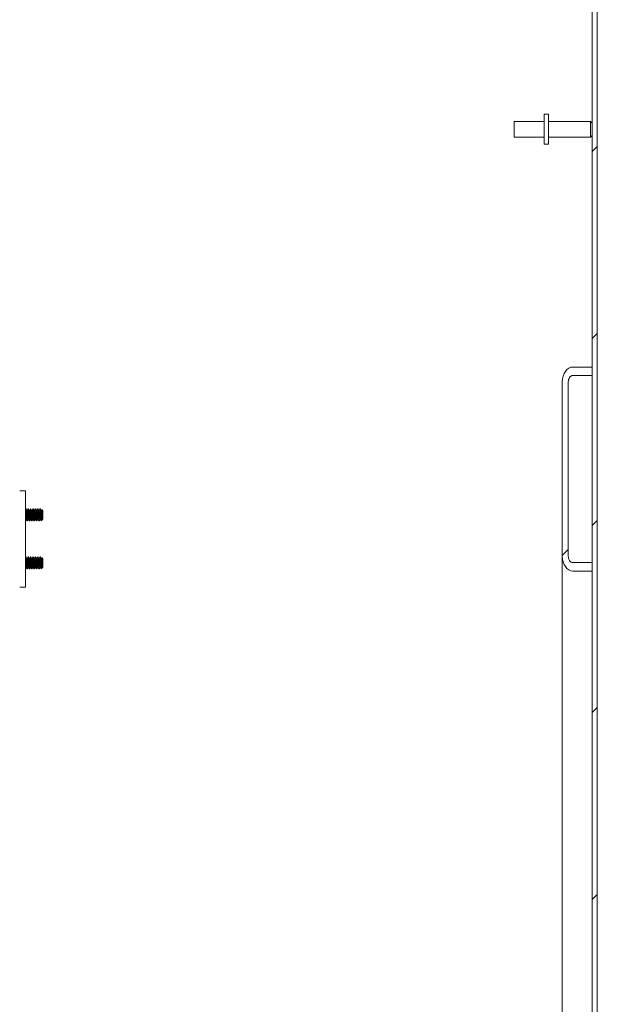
# Model space of a CAD drawing. Header units: inches. Extents: x 11 to 361, y 7 to 222.
# Tile 115 of 174: x 199 to 211, y 127 to 147. Entities that reach past the tile are written whole.
import ezdxf

# ---------------------------------------------------------------- set-up
doc = ezdxf.new("R2010")
doc.units = ezdxf.units.IN
doc.header["$LTSCALE"] = 22
doc.header["$MEASUREMENT"] = 0
doc.layers.add('Hatch (ANSI)', color=7, linetype='Continuous', lineweight=5)
doc.layers.add('Visible (ANSI)', color=7, linetype='Continuous', lineweight=5)

msp = doc.modelspace()

# ---------------------------------------------------------------- hatches: boundary and pattern name
at = {"layer": 'Hatch (ANSI)'}
h = msp.add_hatch(dxfattribs=at)
h.set_pattern_fill('ANSI31', color=256, scale=22, style=0)
h.paths.add_polyline_path([(210.78948, 175.99485), (210.68548, 175.99485), (210.68548, 154.22417), (210.68548, 154.0474), (210.68548, 150.15831), (210.68548, 149.98153), (210.68548, 140.09117), (210.68548, 139.9144), (210.68548, 136.02531), (210.68548, 135.84853), (210.68548, 114.07785), (210.78948, 114.07785)])
h = msp.add_hatch(dxfattribs=at)
h.set_pattern_fill('ANSI31', color=256, scale=22, style=0)
edge = h.paths.add_edge_path()
edge.add_line((210.68548, 136.02531), (210.27923, 136.02531))
edge.add_ellipse((210.27923, 136.15789), major_axis=(0, -0.13258), ratio=0.70710678, start_angle=270, end_angle=360, ccw=False)
edge.add_line((210.18548, 136.15789), (210.18548, 139.78181))
edge.add_ellipse((210.27923, 139.78181), major_axis=(0, 0.13258), ratio=0.70710678, start_angle=0, end_angle=90, ccw=False)
edge.add_line((210.27923, 139.9144), (210.68548, 139.9144))
edge.add_line((210.68548, 139.9144), (210.68548, 140.09117))
edge.add_line((210.68548, 140.09117), (210.27923, 140.09117))
edge.add_ellipse((210.27923, 139.78181), major_axis=(0, 0.30936), ratio=0.70710678, start_angle=0, end_angle=90)
edge.add_line((210.06048, 139.78181), (210.06048, 136.15789))
edge.add_ellipse((210.27923, 136.15789), major_axis=(0, -0.30936), ratio=0.70710678, start_angle=270, end_angle=360)
edge.add_line((210.27923, 135.84853), (210.68548, 135.84853))
edge.add_line((210.68548, 135.84853), (210.68548, 136.02531))

# ---------------------------------------------------------------- linework, layer by layer
at = {"layer": 'Visible (ANSI)'}
for p, q in [((210.68548, 175.99485), (210.68548, 114.07785)), ((210.78948, 114.07785), (210.78948, 175.99485)), ((209.06048, 144.87135), (209.06048, 145.20135)), ((209.68548, 145.20135), (209.06048, 145.20135)), ((209.68548, 145.34885), (209.68548, 144.72385)), ((209.68548, 145.34885), (209.77048, 145.34885)), ((209.77048, 145.34885), (209.77048, 144.72385)), ((209.77048, 145.20135), (210.65048, 145.20135)), ((210.65048, 144.87135), (210.65048, 145.20135)), ((210.68548, 145.16635), (210.65048, 145.20135)), ((209.68548, 144.87135), (209.06048, 144.87135)), ((209.77048, 144.87135), (210.65048, 144.87135)), ((210.68548, 144.90635), (210.65048, 144.87135)), ((209.68548, 144.72385), (209.77048, 144.72385)), ((210.68548, 140.09117), (210.27923, 140.09117)), ((210.68548, 139.9144), (210.68548, 140.09117)), ((210.27923, 139.9144), (210.68548, 139.9144)), ((210.06048, 139.78181), (210.06048, 136.15789)), ((210.18548, 136.15789), (210.18548, 139.78181)), ((198.88848, 137.51552), (198.76848, 137.51552)), ((198.88848, 137.51552), (198.88848, 137.45302)), ((198.88848, 137.45302), (198.88848, 135.57802)), ((198.90035, 137.14052), (198.8941, 137.14052)), ((198.91969, 137.10669), (198.92535, 137.10669)), ((198.95035, 137.14052), (198.9441, 137.14052)), ((198.96969, 137.10669), (198.97535, 137.10669)), ((199.00035, 137.14052), (198.9941, 137.14052)), ((199.01969, 137.10669), (199.02535, 137.10669)), ((199.05035, 137.14052), (199.0441, 137.14052)), ((199.06969, 137.10669), (199.07535, 137.10669)), ((199.10035, 137.14052), (199.0941, 137.14052)), ((199.11969, 137.10669), (199.12535, 137.10669)), ((199.15035, 137.14052), (199.1441, 137.14052)), ((199.16969, 137.10669), (199.17535, 137.10669)), ((199.20035, 137.14052), (199.1941, 137.14052)), ((199.21285, 137.01552), (199.21285, 136.92713)), ((199.21969, 137.10669), (199.22535, 137.10669)), ((199.25035, 137.10302), (199.23295, 137.12041)), ((199.25035, 136.92802), (199.25035, 137.10302)), ((198.8941, 136.92435), (198.89976, 136.92435)), ((198.92535, 136.89052), (198.9191, 136.89052)), ((198.9441, 136.92435), (198.94976, 136.92435)), ((198.97535, 136.89052), (198.9691, 136.89052)), ((198.9941, 136.92435), (198.99976, 136.92435)), ((199.02535, 136.89052), (199.0191, 136.89052)), ((199.0441, 136.92435), (199.04976, 136.92435)), ((199.07535, 136.89052), (199.0691, 136.89052)), ((199.0941, 136.92435), (199.09976, 136.92435)), ((199.12535, 136.89052), (199.1191, 136.89052)), ((199.1441, 136.92435), (199.14976, 136.92435)), ((199.17535, 136.89052), (199.1691, 136.89052)), ((199.1941, 136.92435), (199.19976, 136.92435)), ((199.2409, 136.91857), (199.21687, 136.89454)), ((199.24469, 136.92435), (199.24351, 136.92225)), ((199.2441, 136.92435), (199.24668, 136.92435)), ((199.24668, 136.92435), (199.24668, 136.93382)), ((199.25035, 136.92802), (199.24668, 136.92435)), ((198.90035, 136.14052), (198.8941, 136.14052)), ((198.91969, 136.10669), (198.92535, 136.10669)), ((198.95035, 136.14052), (198.9441, 136.14052)), ((198.96969, 136.10669), (198.97535, 136.10669)), ((199.00035, 136.14052), (198.9941, 136.14052)), ((199.01969, 136.10669), (199.02535, 136.10669)), ((199.05035, 136.14052), (199.0441, 136.14052)), ((199.06969, 136.10669), (199.07535, 136.10669)), ((199.10035, 136.14052), (199.0941, 136.14052)), ((199.11969, 136.10669), (199.12535, 136.10669)), ((199.15035, 136.14052), (199.1441, 136.14052)), ((199.16969, 136.10669), (199.17535, 136.10669)), ((199.20035, 136.14052), (199.1941, 136.14052)), ((199.21285, 136.01552), (199.21285, 135.92713)), ((199.21969, 136.10669), (199.22535, 136.10669)), ((199.25035, 136.10302), (199.23295, 136.12041)), ((199.25035, 135.92802), (199.25035, 136.10302)), ((210.06048, 121.1494), (210.06048, 136.15789)), ((210.68548, 136.02531), (210.27923, 136.02531)), ((210.68548, 135.84853), (210.68548, 136.02531)), ((198.8941, 135.92435), (198.89976, 135.92435)), ((198.92535, 135.89052), (198.9191, 135.89052)), ((198.9441, 135.92435), (198.94976, 135.92435)), ((198.97535, 135.89052), (198.9691, 135.89052)), ((198.9941, 135.92435), (198.99976, 135.92435)), ((199.02535, 135.89052), (199.0191, 135.89052)), ((199.0441, 135.92435), (199.04976, 135.92435)), ((199.07535, 135.89052), (199.0691, 135.89052)), ((199.0941, 135.92435), (199.09976, 135.92435)), ((199.12535, 135.89052), (199.1191, 135.89052)), ((199.1441, 135.92435), (199.14976, 135.92435)), ((199.17535, 135.89052), (199.1691, 135.89052)), ((199.1941, 135.92435), (199.19976, 135.92435)), ((199.2409, 135.91857), (199.21687, 135.89454)), ((199.24469, 135.92435), (199.24351, 135.92225)), ((199.2441, 135.92435), (199.24668, 135.92435)), ((199.24668, 135.92435), (199.24668, 135.93382)), ((199.25035, 135.92802), (199.24668, 135.92435)), ((210.27923, 135.84853), (210.68548, 135.84853)), ((198.88848, 135.57802), (198.88848, 135.51552)), ((198.76848, 135.51552), (198.88848, 135.51552))]:
    msp.add_line(p, q, dxfattribs=at)
for centre, major_axis, start_param, end_param in [((210.27923, 139.78181), (0, 0.30936), 0, 1.57079633), ((210.27923, 139.78181), (0, 0.13258), 0, 1.57079633), ((210.27923, 136.15789), (0, -0.30936), 4.71238898, 6.28318531), ((210.27923, 136.15789), (0, -0.13258), 4.71238898, 6.28318531)]:
    msp.add_ellipse(centre, major_axis=major_axis, ratio=0.70710678, start_param=start_param, end_param=end_param, dxfattribs=at)
for points in [[(198.88848, 137.13122), (198.89007, 137.13405), (198.89165, 137.13689), (198.89323, 137.13973)], [(198.8941, 137.14052), (198.89382, 137.14052), (198.89353, 137.14023), (198.89323, 137.13965)], [(198.90122, 137.13973), (198.90757, 137.12834), (198.91393, 137.11696), (198.92031, 137.10559)], [(198.92476, 137.10669), (198.93093, 137.1177), (198.93708, 137.12871), (198.94323, 137.13973)], [(198.9441, 137.14052), (198.94382, 137.14052), (198.94353, 137.14023), (198.94323, 137.13965)], [(198.95122, 137.13973), (198.95757, 137.12834), (198.96393, 137.11696), (198.97031, 137.10559)], [(198.97476, 137.10669), (198.98093, 137.1177), (198.98708, 137.12871), (198.99323, 137.13973)], [(198.9941, 137.14052), (198.99382, 137.14052), (198.99353, 137.14023), (198.99323, 137.13965)], [(199.00122, 137.13973), (199.00757, 137.12834), (199.01393, 137.11696), (199.02031, 137.10559)], [(199.02476, 137.10669), (199.03093, 137.1177), (199.03708, 137.12871), (199.04323, 137.13973)], [(199.0441, 137.14052), (199.04382, 137.14052), (199.04353, 137.14023), (199.04323, 137.13965)], [(199.05122, 137.13973), (199.05757, 137.12834), (199.06393, 137.11696), (199.07031, 137.10559)], [(199.07476, 137.10669), (199.08093, 137.1177), (199.08708, 137.12871), (199.09323, 137.13973)], [(199.0941, 137.14052), (199.09382, 137.14052), (199.09353, 137.14023), (199.09323, 137.13965)], [(199.10122, 137.13973), (199.10757, 137.12834), (199.11393, 137.11696), (199.12031, 137.10559)], [(199.12476, 137.10669), (199.13093, 137.1177), (199.13708, 137.12871), (199.14323, 137.13973)], [(199.1441, 137.14052), (199.14382, 137.14052), (199.14353, 137.14023), (199.14323, 137.13965)], [(199.15122, 137.13973), (199.15757, 137.12834), (199.16393, 137.11696), (199.17031, 137.10559)], [(199.17476, 137.10669), (199.18093, 137.1177), (199.18708, 137.12871), (199.19323, 137.13973)], [(199.1941, 137.14052), (199.19382, 137.14052), (199.19353, 137.14023), (199.19323, 137.13965)], [(199.20122, 137.13973), (199.20757, 137.12834), (199.21393, 137.11696), (199.22031, 137.10559)], [(199.22476, 137.10669), (199.22727, 137.11117), (199.22978, 137.11565), (199.23229, 137.12013)], [(199.23229, 137.12013), (199.23254, 137.12059), (199.23277, 137.1206), (199.23295, 137.12041)], [(198.89469, 136.92435), (198.89262, 136.92065), (198.89055, 136.91696), (198.88848, 136.91327)], [(198.91823, 136.89131), (198.91188, 136.9027), (198.90552, 136.91408), (198.89914, 136.92545)], [(198.92622, 136.8914), (198.92592, 136.89082), (198.92563, 136.89052), (198.92535, 136.89052)], [(198.94469, 136.92435), (198.93852, 136.91334), (198.93236, 136.90233), (198.92622, 136.89131)], [(198.96823, 136.89131), (198.96188, 136.9027), (198.95552, 136.91408), (198.94914, 136.92545)], [(198.97622, 136.8914), (198.97592, 136.89082), (198.97563, 136.89052), (198.97535, 136.89052)], [(198.99469, 136.92435), (198.98852, 136.91334), (198.98236, 136.90233), (198.97622, 136.89131)], [(199.01823, 136.89131), (199.01188, 136.9027), (199.00552, 136.91408), (198.99914, 136.92545)], [(199.02622, 136.8914), (199.02592, 136.89082), (199.02563, 136.89052), (199.02535, 136.89052)], [(199.04469, 136.92435), (199.03852, 136.91334), (199.03236, 136.90233), (199.02622, 136.89131)], [(199.06823, 136.89131), (199.06188, 136.9027), (199.05552, 136.91408), (199.04914, 136.92545)], [(199.07622, 136.8914), (199.07592, 136.89082), (199.07563, 136.89052), (199.07535, 136.89052)], [(199.09469, 136.92435), (199.08852, 136.91334), (199.08236, 136.90233), (199.07622, 136.89131)], [(199.11823, 136.89131), (199.11188, 136.9027), (199.10552, 136.91408), (199.09914, 136.92545)], [(199.12622, 136.8914), (199.12592, 136.89082), (199.12563, 136.89052), (199.12535, 136.89052)], [(199.14469, 136.92435), (199.13852, 136.91334), (199.13236, 136.90233), (199.12622, 136.89131)], [(199.16823, 136.89131), (199.16188, 136.9027), (199.15552, 136.91408), (199.14914, 136.92545)], [(199.17622, 136.8914), (199.17592, 136.89082), (199.17563, 136.89052), (199.17535, 136.89052)], [(199.19469, 136.92435), (199.18852, 136.91334), (199.18236, 136.90233), (199.17622, 136.89131)], [(199.21629, 136.89478), (199.21059, 136.90501), (199.20487, 136.91524), (199.19914, 136.92545)], [(199.24351, 136.92224), (199.24261, 136.92064), (199.24174, 136.91941), (199.2409, 136.91857)], [(198.88848, 136.13122), (198.89007, 136.13405), (198.89165, 136.13689), (198.89323, 136.13973)], [(198.8941, 136.14052), (198.89382, 136.14052), (198.89353, 136.14023), (198.89323, 136.13965)], [(198.90122, 136.13973), (198.90757, 136.12834), (198.91393, 136.11696), (198.92031, 136.10559)], [(198.92476, 136.10669), (198.93093, 136.1177), (198.93708, 136.12871), (198.94323, 136.13973)], [(198.9441, 136.14052), (198.94382, 136.14052), (198.94353, 136.14023), (198.94323, 136.13965)], [(198.95122, 136.13973), (198.95757, 136.12834), (198.96393, 136.11696), (198.97031, 136.10559)], [(198.97476, 136.10669), (198.98093, 136.1177), (198.98708, 136.12871), (198.99323, 136.13973)], [(198.9941, 136.14052), (198.99382, 136.14052), (198.99353, 136.14023), (198.99323, 136.13965)], [(199.00122, 136.13973), (199.00757, 136.12834), (199.01393, 136.11696), (199.02031, 136.10559)], [(199.02476, 136.10669), (199.03093, 136.1177), (199.03708, 136.12871), (199.04323, 136.13973)], [(199.0441, 136.14052), (199.04382, 136.14052), (199.04353, 136.14023), (199.04323, 136.13965)], [(199.05122, 136.13973), (199.05757, 136.12834), (199.06393, 136.11696), (199.07031, 136.10559)], [(199.07476, 136.10669), (199.08093, 136.1177), (199.08708, 136.12871), (199.09323, 136.13973)], [(199.0941, 136.14052), (199.09382, 136.14052), (199.09353, 136.14023), (199.09323, 136.13965)], [(199.10122, 136.13973), (199.10757, 136.12834), (199.11393, 136.11696), (199.12031, 136.10559)], [(199.12476, 136.10669), (199.13093, 136.1177), (199.13708, 136.12871), (199.14323, 136.13973)], [(199.1441, 136.14052), (199.14382, 136.14052), (199.14353, 136.14023), (199.14323, 136.13965)], [(199.15122, 136.13973), (199.15757, 136.12834), (199.16393, 136.11696), (199.17031, 136.10559)], [(199.17476, 136.10669), (199.18093, 136.1177), (199.18708, 136.12871), (199.19323, 136.13973)], [(199.1941, 136.14052), (199.19382, 136.14052), (199.19353, 136.14023), (199.19323, 136.13965)], [(199.20122, 136.13973), (199.20757, 136.12834), (199.21393, 136.11696), (199.22031, 136.10559)], [(199.22476, 136.10669), (199.22727, 136.11117), (199.22978, 136.11565), (199.23229, 136.12013)], [(199.23229, 136.12013), (199.23254, 136.12059), (199.23277, 136.1206), (199.23295, 136.12041)], [(198.89469, 135.92435), (198.89262, 135.92065), (198.89055, 135.91696), (198.88848, 135.91327)], [(198.91823, 135.89131), (198.91188, 135.9027), (198.90552, 135.91408), (198.89914, 135.92545)], [(198.92622, 135.8914), (198.92592, 135.89082), (198.92563, 135.89052), (198.92535, 135.89052)], [(198.94469, 135.92435), (198.93852, 135.91334), (198.93236, 135.90233), (198.92622, 135.89131)], [(198.96823, 135.89131), (198.96188, 135.9027), (198.95552, 135.91408), (198.94914, 135.92545)], [(198.97622, 135.8914), (198.97592, 135.89082), (198.97563, 135.89052), (198.97535, 135.89052)], [(198.99469, 135.92435), (198.98852, 135.91334), (198.98236, 135.90233), (198.97622, 135.89131)], [(199.01823, 135.89131), (199.01188, 135.9027), (199.00552, 135.91408), (198.99914, 135.92545)], [(199.02622, 135.8914), (199.02592, 135.89082), (199.02563, 135.89052), (199.02535, 135.89052)], [(199.04469, 135.92435), (199.03852, 135.91334), (199.03236, 135.90233), (199.02622, 135.89131)], [(199.06823, 135.89131), (199.06188, 135.9027), (199.05552, 135.91408), (199.04914, 135.92545)], [(199.07622, 135.8914), (199.07592, 135.89082), (199.07563, 135.89052), (199.07535, 135.89052)], [(199.09469, 135.92435), (199.08852, 135.91334), (199.08236, 135.90233), (199.07622, 135.89131)], [(199.11823, 135.89131), (199.11188, 135.9027), (199.10552, 135.91408), (199.09914, 135.92545)], [(199.12622, 135.8914), (199.12592, 135.89082), (199.12563, 135.89052), (199.12535, 135.89052)], [(199.14469, 135.92435), (199.13852, 135.91334), (199.13236, 135.90233), (199.12622, 135.89131)], [(199.16823, 135.89131), (199.16188, 135.9027), (199.15552, 135.91408), (199.14914, 135.92545)], [(199.17622, 135.8914), (199.17592, 135.89082), (199.17563, 135.89052), (199.17535, 135.89052)], [(199.19469, 135.92435), (199.18852, 135.91334), (199.18236, 135.90233), (199.17622, 135.89131)], [(199.21629, 135.89478), (199.21059, 135.90501), (199.20487, 135.91524), (199.19914, 135.92545)], [(199.24351, 135.92224), (199.24261, 135.92064), (199.24174, 135.91941), (199.2409, 135.91857)]]:
    msp.add_open_spline(points, degree=3, dxfattribs=at)
for points, knots in [([(198.9191, 136.89052), (198.91734, 136.89052), (198.91519, 136.90199), (198.91337, 136.92137), (198.91319, 136.92323), (198.91302, 136.92515), (198.91285, 136.92713), (198.91092, 136.94968), (198.90852, 136.98363), (198.9066, 137.01552), (198.90467, 137.04741), (198.90227, 137.08136), (198.90035, 137.10391), (198.89842, 137.12646), (198.89602, 137.14052), (198.8941, 137.14052)], [0.549999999, 0.549999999, 0.549999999, 0.549999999, 0.557602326, 0.557602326, 0.557602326, 0.5583333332, 0.5583333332, 0.5583333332, 0.5666666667, 0.5666666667, 0.5666666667, 0.5749999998, 0.5749999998, 0.5749999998, 0.5833333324, 0.5833333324, 0.5833333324, 0.5833333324]), ([(198.92535, 136.89052), (198.92359, 136.89052), (198.92144, 136.90199), (198.91962, 136.92137), (198.91944, 136.92323), (198.91927, 136.92515), (198.9191, 136.92713), (198.91717, 136.94968), (198.91477, 136.98363), (198.91285, 137.01552), (198.91092, 137.04741), (198.90852, 137.08136), (198.9066, 137.10391), (198.90467, 137.12646), (198.90227, 137.14052), (198.90035, 137.14052)], [0.4833333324, 0.4833333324, 0.4833333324, 0.4833333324, 0.4909356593, 0.4909356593, 0.4909356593, 0.4916666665, 0.4916666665, 0.4916666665, 0.5, 0.5, 0.5, 0.5083333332, 0.5083333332, 0.5083333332, 0.5166666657, 0.5166666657, 0.5166666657, 0.5166666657]), ([(198.9691, 136.89052), (198.96734, 136.89052), (198.96519, 136.90199), (198.96337, 136.92137), (198.96319, 136.92323), (198.96302, 136.92515), (198.96285, 136.92713), (198.96092, 136.94968), (198.95852, 136.98363), (198.9566, 137.01552), (198.95467, 137.04741), (198.95227, 137.08136), (198.95035, 137.10391), (198.94842, 137.12646), (198.94602, 137.14052), (198.9441, 137.14052)], [0.4833333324, 0.4833333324, 0.4833333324, 0.4833333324, 0.4909356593, 0.4909356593, 0.4909356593, 0.4916666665, 0.4916666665, 0.4916666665, 0.5, 0.5, 0.5, 0.5083333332, 0.5083333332, 0.5083333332, 0.5166666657, 0.5166666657, 0.5166666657, 0.5166666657]), ([(198.97535, 136.89052), (198.97359, 136.89052), (198.97144, 136.90199), (198.96962, 136.92137), (198.96944, 136.92323), (198.96927, 136.92515), (198.9691, 136.92713), (198.96717, 136.94968), (198.96477, 136.98363), (198.96285, 137.01552), (198.96092, 137.04741), (198.95852, 137.08136), (198.9566, 137.10391), (198.95467, 137.12646), (198.95227, 137.14052), (198.95035, 137.14052)], [0.4166666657, 0.4166666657, 0.4166666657, 0.4166666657, 0.4242689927, 0.4242689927, 0.4242689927, 0.4249999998, 0.4249999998, 0.4249999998, 0.4333333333, 0.4333333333, 0.4333333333, 0.4416666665, 0.4416666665, 0.4416666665, 0.449999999, 0.449999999, 0.449999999, 0.449999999]), ([(199.0191, 136.89052), (199.01734, 136.89052), (199.01519, 136.90199), (199.01337, 136.92137), (199.01319, 136.92323), (199.01302, 136.92515), (199.01285, 136.92713), (199.01092, 136.94968), (199.00852, 136.98363), (199.0066, 137.01552), (199.00467, 137.04741), (199.00227, 137.08136), (199.00035, 137.10391), (198.99842, 137.12646), (198.99602, 137.14052), (198.9941, 137.14052)], [0.4166666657, 0.4166666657, 0.4166666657, 0.4166666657, 0.4242689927, 0.4242689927, 0.4242689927, 0.4249999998, 0.4249999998, 0.4249999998, 0.4333333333, 0.4333333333, 0.4333333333, 0.4416666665, 0.4416666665, 0.4416666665, 0.449999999, 0.449999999, 0.449999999, 0.449999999]), ([(199.02535, 136.89052), (199.02359, 136.89052), (199.02144, 136.90199), (199.01962, 136.92137), (199.01944, 136.92323), (199.01927, 136.92515), (199.0191, 136.92713), (199.01717, 136.94968), (199.01477, 136.98363), (199.01285, 137.01552), (199.01092, 137.04741), (199.00852, 137.08136), (199.0066, 137.10391), (199.00467, 137.12646), (199.00227, 137.14052), (199.00035, 137.14052)], [0.349999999, 0.349999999, 0.349999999, 0.349999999, 0.357602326, 0.357602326, 0.357602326, 0.3583333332, 0.3583333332, 0.3583333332, 0.3666666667, 0.3666666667, 0.3666666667, 0.3749999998, 0.3749999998, 0.3749999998, 0.3833333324, 0.3833333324, 0.3833333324, 0.3833333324]), ([(199.0691, 136.89052), (199.06734, 136.89052), (199.06519, 136.90199), (199.06337, 136.92137), (199.06319, 136.92323), (199.06302, 136.92515), (199.06285, 136.92713), (199.06092, 136.94968), (199.05852, 136.98363), (199.0566, 137.01552), (199.05467, 137.04741), (199.05227, 137.08136), (199.05035, 137.10391), (199.04842, 137.12646), (199.04602, 137.14052), (199.0441, 137.14052)], [0.349999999, 0.349999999, 0.349999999, 0.349999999, 0.357602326, 0.357602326, 0.357602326, 0.3583333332, 0.3583333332, 0.3583333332, 0.3666666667, 0.3666666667, 0.3666666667, 0.3749999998, 0.3749999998, 0.3749999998, 0.3833333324, 0.3833333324, 0.3833333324, 0.3833333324]), ([(199.07535, 136.89052), (199.07359, 136.89052), (199.07144, 136.90199), (199.06962, 136.92137), (199.06944, 136.92323), (199.06927, 136.92515), (199.0691, 136.92713), (199.06717, 136.94968), (199.06477, 136.98363), (199.06285, 137.01552), (199.06092, 137.04741), (199.05852, 137.08136), (199.0566, 137.10391), (199.05467, 137.12646), (199.05227, 137.14052), (199.05035, 137.14052)], [0.2833333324, 0.2833333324, 0.2833333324, 0.2833333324, 0.2909356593, 0.2909356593, 0.2909356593, 0.2916666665, 0.2916666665, 0.2916666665, 0.3, 0.3, 0.3, 0.3083333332, 0.3083333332, 0.3083333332, 0.3166666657, 0.3166666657, 0.3166666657, 0.3166666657]), ([(199.1191, 136.89052), (199.11734, 136.89052), (199.11519, 136.90199), (199.11337, 136.92137), (199.11319, 136.92323), (199.11302, 136.92515), (199.11285, 136.92713), (199.11092, 136.94968), (199.10852, 136.98363), (199.1066, 137.01552), (199.10467, 137.04741), (199.10227, 137.08136), (199.10035, 137.10391), (199.09842, 137.12646), (199.09602, 137.14052), (199.0941, 137.14052)], [0.2833333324, 0.2833333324, 0.2833333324, 0.2833333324, 0.2909356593, 0.2909356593, 0.2909356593, 0.2916666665, 0.2916666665, 0.2916666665, 0.3, 0.3, 0.3, 0.3083333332, 0.3083333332, 0.3083333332, 0.3166666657, 0.3166666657, 0.3166666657, 0.3166666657]), ([(199.12535, 136.89052), (199.12359, 136.89052), (199.12144, 136.90199), (199.11962, 136.92137), (199.11944, 136.92323), (199.11927, 136.92515), (199.1191, 136.92713), (199.11717, 136.94968), (199.11477, 136.98363), (199.11285, 137.01552), (199.11092, 137.04741), (199.10852, 137.08136), (199.1066, 137.10391), (199.10467, 137.12646), (199.10227, 137.14052), (199.10035, 137.14052)], [0.2166666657, 0.2166666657, 0.2166666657, 0.2166666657, 0.2242689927, 0.2242689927, 0.2242689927, 0.2249999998, 0.2249999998, 0.2249999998, 0.2333333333, 0.2333333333, 0.2333333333, 0.2416666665, 0.2416666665, 0.2416666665, 0.249999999, 0.249999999, 0.249999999, 0.249999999]), ([(199.1691, 136.89052), (199.16734, 136.89052), (199.16519, 136.90199), (199.16337, 136.92137), (199.16319, 136.92323), (199.16302, 136.92515), (199.16285, 136.92713), (199.16092, 136.94968), (199.15852, 136.98363), (199.1566, 137.01552), (199.15467, 137.04741), (199.15227, 137.08136), (199.15035, 137.10391), (199.14842, 137.12646), (199.14602, 137.14052), (199.1441, 137.14052)], [0.2166666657, 0.2166666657, 0.2166666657, 0.2166666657, 0.2242689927, 0.2242689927, 0.2242689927, 0.2249999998, 0.2249999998, 0.2249999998, 0.2333333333, 0.2333333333, 0.2333333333, 0.2416666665, 0.2416666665, 0.2416666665, 0.249999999, 0.249999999, 0.249999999, 0.249999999]), ([(199.17535, 136.89052), (199.17359, 136.89052), (199.17144, 136.90199), (199.16962, 136.92137), (199.16944, 136.92323), (199.16927, 136.92515), (199.1691, 136.92713), (199.16717, 136.94968), (199.16477, 136.98363), (199.16285, 137.01552), (199.16092, 137.04741), (199.15852, 137.08136), (199.1566, 137.10391), (199.15467, 137.12646), (199.15227, 137.14052), (199.15035, 137.14052)], [0.149999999, 0.149999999, 0.149999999, 0.149999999, 0.157602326, 0.157602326, 0.157602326, 0.1583333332, 0.1583333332, 0.1583333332, 0.1666666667, 0.1666666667, 0.1666666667, 0.1749999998, 0.1749999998, 0.1749999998, 0.1833333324, 0.1833333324, 0.1833333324, 0.1833333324]), ([(199.21285, 136.92713), (199.21109, 136.9477), (199.20894, 136.9777), (199.20712, 137.00708), (199.20694, 137.00991), (199.20677, 137.01272), (199.2066, 137.01552), (199.20467, 137.04741), (199.20227, 137.08136), (199.20035, 137.10391), (199.19842, 137.12646), (199.19602, 137.14052), (199.1941, 137.14052)], [0.1583333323, 0.1583333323, 0.1583333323, 0.1583333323, 0.1659356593, 0.1659356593, 0.1659356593, 0.1666666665, 0.1666666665, 0.1666666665, 0.1749999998, 0.1749999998, 0.1749999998, 0.1833333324, 0.1833333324, 0.1833333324, 0.1833333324]), ([(199.21285, 137.01552), (199.21109, 137.04461), (199.20894, 137.07556), (199.20712, 137.09774), (199.20694, 137.09987), (199.20677, 137.10193), (199.2066, 137.10391), (199.20467, 137.12646), (199.20227, 137.14052), (199.20035, 137.14052)], [0.099999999, 0.099999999, 0.099999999, 0.099999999, 0.1076023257, 0.1076023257, 0.1076023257, 0.108333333, 0.108333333, 0.108333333, 0.1166666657, 0.1166666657, 0.1166666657, 0.1166666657]), ([(199.2409, 136.91857), (199.23972, 136.91739), (199.23771, 136.91602), (199.23321, 136.91976), (199.23128, 136.92322), (199.22827, 136.93171), (199.22719, 136.93567), (199.2239, 136.94923), (199.22165, 136.9602), (199.21713, 136.98579), (199.2149, 137.00037), (199.21285, 137.01552)], [-0.481121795, -0.481121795, -0.481121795, -0.481121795, -0.370217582, -0.370217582, -0.283990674, -0.283990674, -0.227933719, -0.227933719, -0.117530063, -0.117530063, 0, 0, 0, 0]), ([(199.23295, 137.12041), (199.23347, 137.1199), (199.23392, 137.11776), (199.23472, 137.11285), (199.23517, 137.10912), (199.23623, 137.09791), (199.23685, 137.08908), (199.23821, 137.06715), (199.2389, 137.05513), (199.24023, 137.03067), (199.24087, 137.01755), (199.24222, 136.9923), (199.24287, 136.98107), (199.24418, 136.96093), (199.24471, 136.9537), (199.2456, 136.94259), (199.24613, 136.93753), (199.24668, 136.93382)], [-0.505410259, -0.505410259, -0.505410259, -0.505410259, -0.45945394, -0.45945394, -0.403938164, -0.403938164, -0.326709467, -0.326709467, -0.254161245, -0.254161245, -0.187227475, -0.187227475, -0.129321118, -0.129321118, -0.072304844, -0.072304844, 0, 0, 0, 0]), ([(199.21285, 136.92713), (199.21317, 136.92161), (199.21349, 136.91676), (199.21382, 136.91257), (199.21415, 136.90838), (199.2145, 136.90481), (199.21484, 136.90202), (199.21519, 136.89923), (199.21553, 136.89721), (199.21587, 136.89595), (199.21621, 136.8947), (199.21655, 136.89422), (199.21687, 136.89454)], [0, 0, 0, 0, 0.00061136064, 0.00061136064, 0.00061136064, 0.00122272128, 0.00122272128, 0.00122272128, 0.00183408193, 0.00183408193, 0.00183408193, 0.00244544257, 0.00244544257, 0.00244544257, 0.00244544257]), ([(198.9191, 135.89052), (198.91734, 135.89052), (198.91519, 135.90199), (198.91337, 135.92137), (198.91319, 135.92323), (198.91302, 135.92515), (198.91285, 135.92713), (198.91092, 135.94968), (198.90852, 135.98363), (198.9066, 136.01552), (198.90467, 136.04741), (198.90227, 136.08136), (198.90035, 136.10391), (198.89842, 136.12646), (198.89602, 136.14052), (198.8941, 136.14052)], [0.549999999, 0.549999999, 0.549999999, 0.549999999, 0.557602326, 0.557602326, 0.557602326, 0.5583333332, 0.5583333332, 0.5583333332, 0.5666666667, 0.5666666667, 0.5666666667, 0.5749999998, 0.5749999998, 0.5749999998, 0.5833333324, 0.5833333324, 0.5833333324, 0.5833333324]), ([(198.92535, 135.89052), (198.92359, 135.89052), (198.92144, 135.90199), (198.91962, 135.92137), (198.91944, 135.92323), (198.91927, 135.92515), (198.9191, 135.92713), (198.91717, 135.94968), (198.91477, 135.98363), (198.91285, 136.01552), (198.91092, 136.04741), (198.90852, 136.08136), (198.9066, 136.10391), (198.90467, 136.12646), (198.90227, 136.14052), (198.90035, 136.14052)], [0.4833333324, 0.4833333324, 0.4833333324, 0.4833333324, 0.4909356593, 0.4909356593, 0.4909356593, 0.4916666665, 0.4916666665, 0.4916666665, 0.5, 0.5, 0.5, 0.5083333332, 0.5083333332, 0.5083333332, 0.5166666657, 0.5166666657, 0.5166666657, 0.5166666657]), ([(198.9691, 135.89052), (198.96734, 135.89052), (198.96519, 135.90199), (198.96337, 135.92137), (198.96319, 135.92323), (198.96302, 135.92515), (198.96285, 135.92713), (198.96092, 135.94968), (198.95852, 135.98363), (198.9566, 136.01552), (198.95467, 136.04741), (198.95227, 136.08136), (198.95035, 136.10391), (198.94842, 136.12646), (198.94602, 136.14052), (198.9441, 136.14052)], [0.4833333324, 0.4833333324, 0.4833333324, 0.4833333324, 0.4909356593, 0.4909356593, 0.4909356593, 0.4916666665, 0.4916666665, 0.4916666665, 0.5, 0.5, 0.5, 0.5083333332, 0.5083333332, 0.5083333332, 0.5166666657, 0.5166666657, 0.5166666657, 0.5166666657]), ([(198.97535, 135.89052), (198.97359, 135.89052), (198.97144, 135.90199), (198.96962, 135.92137), (198.96944, 135.92323), (198.96927, 135.92515), (198.9691, 135.92713), (198.96717, 135.94968), (198.96477, 135.98363), (198.96285, 136.01552), (198.96092, 136.04741), (198.95852, 136.08136), (198.9566, 136.10391), (198.95467, 136.12646), (198.95227, 136.14052), (198.95035, 136.14052)], [0.4166666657, 0.4166666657, 0.4166666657, 0.4166666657, 0.4242689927, 0.4242689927, 0.4242689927, 0.4249999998, 0.4249999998, 0.4249999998, 0.4333333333, 0.4333333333, 0.4333333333, 0.4416666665, 0.4416666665, 0.4416666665, 0.449999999, 0.449999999, 0.449999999, 0.449999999]), ([(199.0191, 135.89052), (199.01734, 135.89052), (199.01519, 135.90199), (199.01337, 135.92137), (199.01319, 135.92323), (199.01302, 135.92515), (199.01285, 135.92713), (199.01092, 135.94968), (199.00852, 135.98363), (199.0066, 136.01552), (199.00467, 136.04741), (199.00227, 136.08136), (199.00035, 136.10391), (198.99842, 136.12646), (198.99602, 136.14052), (198.9941, 136.14052)], [0.4166666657, 0.4166666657, 0.4166666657, 0.4166666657, 0.4242689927, 0.4242689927, 0.4242689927, 0.4249999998, 0.4249999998, 0.4249999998, 0.4333333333, 0.4333333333, 0.4333333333, 0.4416666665, 0.4416666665, 0.4416666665, 0.449999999, 0.449999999, 0.449999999, 0.449999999]), ([(199.02535, 135.89052), (199.02359, 135.89052), (199.02144, 135.90199), (199.01962, 135.92137), (199.01944, 135.92323), (199.01927, 135.92515), (199.0191, 135.92713), (199.01717, 135.94968), (199.01477, 135.98363), (199.01285, 136.01552), (199.01092, 136.04741), (199.00852, 136.08136), (199.0066, 136.10391), (199.00467, 136.12646), (199.00227, 136.14052), (199.00035, 136.14052)], [0.349999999, 0.349999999, 0.349999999, 0.349999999, 0.357602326, 0.357602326, 0.357602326, 0.3583333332, 0.3583333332, 0.3583333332, 0.3666666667, 0.3666666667, 0.3666666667, 0.3749999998, 0.3749999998, 0.3749999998, 0.3833333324, 0.3833333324, 0.3833333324, 0.3833333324]), ([(199.0691, 135.89052), (199.06734, 135.89052), (199.06519, 135.90199), (199.06337, 135.92137), (199.06319, 135.92323), (199.06302, 135.92515), (199.06285, 135.92713), (199.06092, 135.94968), (199.05852, 135.98363), (199.0566, 136.01552), (199.05467, 136.04741), (199.05227, 136.08136), (199.05035, 136.10391), (199.04842, 136.12646), (199.04602, 136.14052), (199.0441, 136.14052)], [0.349999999, 0.349999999, 0.349999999, 0.349999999, 0.357602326, 0.357602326, 0.357602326, 0.3583333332, 0.3583333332, 0.3583333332, 0.3666666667, 0.3666666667, 0.3666666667, 0.3749999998, 0.3749999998, 0.3749999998, 0.3833333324, 0.3833333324, 0.3833333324, 0.3833333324]), ([(199.07535, 135.89052), (199.07359, 135.89052), (199.07144, 135.90199), (199.06962, 135.92137), (199.06944, 135.92323), (199.06927, 135.92515), (199.0691, 135.92713), (199.06717, 135.94968), (199.06477, 135.98363), (199.06285, 136.01552), (199.06092, 136.04741), (199.05852, 136.08136), (199.0566, 136.10391), (199.05467, 136.12646), (199.05227, 136.14052), (199.05035, 136.14052)], [0.2833333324, 0.2833333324, 0.2833333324, 0.2833333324, 0.2909356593, 0.2909356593, 0.2909356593, 0.2916666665, 0.2916666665, 0.2916666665, 0.3, 0.3, 0.3, 0.3083333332, 0.3083333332, 0.3083333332, 0.3166666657, 0.3166666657, 0.3166666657, 0.3166666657]), ([(199.1191, 135.89052), (199.11734, 135.89052), (199.11519, 135.90199), (199.11337, 135.92137), (199.11319, 135.92323), (199.11302, 135.92515), (199.11285, 135.92713), (199.11092, 135.94968), (199.10852, 135.98363), (199.1066, 136.01552), (199.10467, 136.04741), (199.10227, 136.08136), (199.10035, 136.10391), (199.09842, 136.12646), (199.09602, 136.14052), (199.0941, 136.14052)], [0.2833333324, 0.2833333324, 0.2833333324, 0.2833333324, 0.2909356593, 0.2909356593, 0.2909356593, 0.2916666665, 0.2916666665, 0.2916666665, 0.3, 0.3, 0.3, 0.3083333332, 0.3083333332, 0.3083333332, 0.3166666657, 0.3166666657, 0.3166666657, 0.3166666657]), ([(199.12535, 135.89052), (199.12359, 135.89052), (199.12144, 135.90199), (199.11962, 135.92137), (199.11944, 135.92323), (199.11927, 135.92515), (199.1191, 135.92713), (199.11717, 135.94968), (199.11477, 135.98363), (199.11285, 136.01552), (199.11092, 136.04741), (199.10852, 136.08136), (199.1066, 136.10391), (199.10467, 136.12646), (199.10227, 136.14052), (199.10035, 136.14052)], [0.2166666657, 0.2166666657, 0.2166666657, 0.2166666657, 0.2242689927, 0.2242689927, 0.2242689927, 0.2249999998, 0.2249999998, 0.2249999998, 0.2333333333, 0.2333333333, 0.2333333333, 0.2416666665, 0.2416666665, 0.2416666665, 0.249999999, 0.249999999, 0.249999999, 0.249999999]), ([(199.1691, 135.89052), (199.16734, 135.89052), (199.16519, 135.90199), (199.16337, 135.92137), (199.16319, 135.92323), (199.16302, 135.92515), (199.16285, 135.92713), (199.16092, 135.94968), (199.15852, 135.98363), (199.1566, 136.01552), (199.15467, 136.04741), (199.15227, 136.08136), (199.15035, 136.10391), (199.14842, 136.12646), (199.14602, 136.14052), (199.1441, 136.14052)], [0.2166666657, 0.2166666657, 0.2166666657, 0.2166666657, 0.2242689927, 0.2242689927, 0.2242689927, 0.2249999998, 0.2249999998, 0.2249999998, 0.2333333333, 0.2333333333, 0.2333333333, 0.2416666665, 0.2416666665, 0.2416666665, 0.249999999, 0.249999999, 0.249999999, 0.249999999]), ([(199.17535, 135.89052), (199.17359, 135.89052), (199.17144, 135.90199), (199.16962, 135.92137), (199.16944, 135.92323), (199.16927, 135.92515), (199.1691, 135.92713), (199.16717, 135.94968), (199.16477, 135.98363), (199.16285, 136.01552), (199.16092, 136.04741), (199.15852, 136.08136), (199.1566, 136.10391), (199.15467, 136.12646), (199.15227, 136.14052), (199.15035, 136.14052)], [0.149999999, 0.149999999, 0.149999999, 0.149999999, 0.157602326, 0.157602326, 0.157602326, 0.1583333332, 0.1583333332, 0.1583333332, 0.1666666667, 0.1666666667, 0.1666666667, 0.1749999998, 0.1749999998, 0.1749999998, 0.1833333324, 0.1833333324, 0.1833333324, 0.1833333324]), ([(199.21285, 135.92713), (199.21109, 135.9477), (199.20894, 135.9777), (199.20712, 136.00708), (199.20694, 136.00991), (199.20677, 136.01272), (199.2066, 136.01552), (199.20467, 136.04741), (199.20227, 136.08136), (199.20035, 136.10391), (199.19842, 136.12646), (199.19602, 136.14052), (199.1941, 136.14052)], [0.1583333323, 0.1583333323, 0.1583333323, 0.1583333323, 0.1659356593, 0.1659356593, 0.1659356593, 0.1666666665, 0.1666666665, 0.1666666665, 0.1749999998, 0.1749999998, 0.1749999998, 0.1833333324, 0.1833333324, 0.1833333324, 0.1833333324]), ([(199.21285, 136.01552), (199.21109, 136.04461), (199.20894, 136.07556), (199.20712, 136.09774), (199.20694, 136.09987), (199.20677, 136.10193), (199.2066, 136.10391), (199.20467, 136.12646), (199.20227, 136.14052), (199.20035, 136.14052)], [0.099999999, 0.099999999, 0.099999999, 0.099999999, 0.1076023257, 0.1076023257, 0.1076023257, 0.108333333, 0.108333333, 0.108333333, 0.1166666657, 0.1166666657, 0.1166666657, 0.1166666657]), ([(199.2409, 135.91857), (199.23972, 135.91739), (199.23771, 135.91602), (199.23321, 135.91976), (199.23128, 135.92322), (199.22827, 135.93171), (199.22719, 135.93567), (199.2239, 135.94923), (199.22165, 135.9602), (199.21713, 135.98579), (199.2149, 136.00037), (199.21285, 136.01552)], [-0.481121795, -0.481121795, -0.481121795, -0.481121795, -0.370217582, -0.370217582, -0.283990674, -0.283990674, -0.227933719, -0.227933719, -0.117530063, -0.117530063, 0, 0, 0, 0]), ([(199.23295, 136.12041), (199.23347, 136.1199), (199.23392, 136.11776), (199.23472, 136.11285), (199.23517, 136.10912), (199.23623, 136.09791), (199.23685, 136.08908), (199.23821, 136.06715), (199.2389, 136.05513), (199.24023, 136.03067), (199.24087, 136.01755), (199.24222, 135.9923), (199.24287, 135.98107), (199.24418, 135.96093), (199.24471, 135.9537), (199.2456, 135.94259), (199.24613, 135.93753), (199.24668, 135.93382)], [-0.505410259, -0.505410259, -0.505410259, -0.505410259, -0.45945394, -0.45945394, -0.403938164, -0.403938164, -0.326709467, -0.326709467, -0.254161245, -0.254161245, -0.187227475, -0.187227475, -0.129321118, -0.129321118, -0.072304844, -0.072304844, 0, 0, 0, 0]), ([(199.21285, 135.92713), (199.21317, 135.92161), (199.21349, 135.91676), (199.21382, 135.91257), (199.21415, 135.90838), (199.2145, 135.90481), (199.21484, 135.90202), (199.21519, 135.89923), (199.21553, 135.89721), (199.21587, 135.89595), (199.21621, 135.8947), (199.21655, 135.89422), (199.21687, 135.89454)], [0, 0, 0, 0, 0.00061136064, 0.00061136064, 0.00061136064, 0.00122272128, 0.00122272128, 0.00122272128, 0.00183408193, 0.00183408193, 0.00183408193, 0.00244544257, 0.00244544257, 0.00244544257, 0.00244544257])]:
    msp.add_open_spline(points, degree=3, knots=knots, dxfattribs=at)
for points, weights, knots in [([(198.9441, 136.92435), (198.94097, 136.92435), (198.93785, 136.95105), (198.93472, 136.97775), (198.9316, 137.01552), (198.92847, 137.05329), (198.92535, 137.07999), (198.92289, 137.10098), (198.92031, 137.10559)], [1, 0.923879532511, 1, 0.923879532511, 1, 0.923879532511, 1, 0.939168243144, 0.975564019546], [0.4833333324, 0.4833333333, 0.4833333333, 0.4916666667, 0.4916666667, 0.5, 0.5, 0.5083333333, 0.5083333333, 0.514992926, 0.514992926, 0.514992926]), ([(198.94914, 136.92545), (198.94656, 136.93006), (198.9441, 136.95105), (198.94097, 136.97775), (198.93785, 137.01552), (198.93472, 137.05329), (198.9316, 137.07999), (198.92847, 137.10669), (198.92535, 137.10669)], [0.975564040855, 0.939168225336, 1, 0.923879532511, 1, 0.923879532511, 1, 0.923879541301, 0.999999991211], [0.485007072, 0.485007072, 0.485007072, 0.4916666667, 0.4916666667, 0.5, 0.5, 0.5083333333, 0.5083333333, 0.5166666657, 0.5166666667, 0.5166666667]), ([(198.9941, 136.92435), (198.99097, 136.92435), (198.98785, 136.95105), (198.98472, 136.97775), (198.9816, 137.01552), (198.97847, 137.05329), (198.97535, 137.07999), (198.97289, 137.10098), (198.97031, 137.10559)], [1, 0.923879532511, 1, 0.923879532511, 1, 0.923879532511, 1, 0.939168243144, 0.975564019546], [0.4166666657, 0.4166666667, 0.4166666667, 0.425, 0.425, 0.4333333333, 0.4333333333, 0.4416666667, 0.4416666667, 0.4483262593, 0.4483262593, 0.4483262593]), ([(198.99914, 136.92545), (198.99656, 136.93006), (198.9941, 136.95105), (198.99097, 136.97775), (198.98785, 137.01552), (198.98472, 137.05329), (198.9816, 137.07999), (198.97847, 137.10669), (198.97535, 137.10669)], [0.975564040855, 0.939168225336, 1, 0.923879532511, 1, 0.923879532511, 1, 0.923879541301, 0.999999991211], [0.4183404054, 0.4183404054, 0.4183404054, 0.425, 0.425, 0.4333333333, 0.4333333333, 0.4416666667, 0.4416666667, 0.449999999, 0.45, 0.45]), ([(199.0441, 136.92435), (199.04097, 136.92435), (199.03785, 136.95105), (199.03472, 136.97775), (199.0316, 137.01552), (199.02847, 137.05329), (199.02535, 137.07999), (199.02289, 137.10098), (199.02031, 137.10559)], [1, 0.923879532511, 1, 0.923879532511, 1, 0.923879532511, 1, 0.939168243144, 0.975564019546], [0.349999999, 0.35, 0.35, 0.3583333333, 0.3583333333, 0.3666666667, 0.3666666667, 0.375, 0.375, 0.3816595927, 0.3816595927, 0.3816595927]), ([(199.04914, 136.92545), (199.04656, 136.93006), (199.0441, 136.95105), (199.04097, 136.97775), (199.03785, 137.01552), (199.03472, 137.05329), (199.0316, 137.07999), (199.02847, 137.10669), (199.02535, 137.10669)], [0.975564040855, 0.939168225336, 1, 0.923879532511, 1, 0.923879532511, 1, 0.923879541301, 0.999999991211], [0.3516737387, 0.3516737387, 0.3516737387, 0.3583333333, 0.3583333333, 0.3666666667, 0.3666666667, 0.375, 0.375, 0.3833333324, 0.3833333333, 0.3833333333]), ([(199.0941, 136.92435), (199.09097, 136.92435), (199.08785, 136.95105), (199.08472, 136.97775), (199.0816, 137.01552), (199.07847, 137.05329), (199.07535, 137.07999), (199.07289, 137.10098), (199.07031, 137.10559)], [1, 0.923879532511, 1, 0.923879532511, 1, 0.923879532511, 1, 0.939168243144, 0.975564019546], [0.2833333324, 0.2833333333, 0.2833333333, 0.2916666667, 0.2916666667, 0.3, 0.3, 0.3083333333, 0.3083333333, 0.314992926, 0.314992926, 0.314992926]), ([(199.09914, 136.92545), (199.09656, 136.93006), (199.0941, 136.95105), (199.09097, 136.97775), (199.08785, 137.01552), (199.08472, 137.05329), (199.0816, 137.07999), (199.07847, 137.10669), (199.07535, 137.10669)], [0.975564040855, 0.939168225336, 1, 0.923879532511, 1, 0.923879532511, 1, 0.923879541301, 0.999999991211], [0.285007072, 0.285007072, 0.285007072, 0.2916666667, 0.2916666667, 0.3, 0.3, 0.3083333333, 0.3083333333, 0.3166666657, 0.3166666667, 0.3166666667]), ([(199.1441, 136.92435), (199.14097, 136.92435), (199.13785, 136.95105), (199.13472, 136.97775), (199.1316, 137.01552), (199.12847, 137.05329), (199.12535, 137.07999), (199.12289, 137.10098), (199.12031, 137.10559)], [1, 0.923879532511, 1, 0.923879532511, 1, 0.923879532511, 1, 0.939168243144, 0.975564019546], [0.2166666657, 0.2166666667, 0.2166666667, 0.225, 0.225, 0.2333333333, 0.2333333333, 0.2416666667, 0.2416666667, 0.2483262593, 0.2483262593, 0.2483262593]), ([(199.14914, 136.92545), (199.14656, 136.93006), (199.1441, 136.95105), (199.14097, 136.97775), (199.13785, 137.01552), (199.13472, 137.05329), (199.1316, 137.07999), (199.12847, 137.10669), (199.12535, 137.10669)], [0.975564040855, 0.939168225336, 1, 0.923879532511, 1, 0.923879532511, 1, 0.923879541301, 0.999999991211], [0.2183404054, 0.2183404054, 0.2183404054, 0.225, 0.225, 0.2333333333, 0.2333333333, 0.2416666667, 0.2416666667, 0.249999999, 0.25, 0.25]), ([(199.1941, 136.92435), (199.19097, 136.92435), (199.18785, 136.95105), (199.18472, 136.97775), (199.1816, 137.01552), (199.17847, 137.05329), (199.17535, 137.07999), (199.17289, 137.10098), (199.17031, 137.10559)], [1, 0.923879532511, 1, 0.923879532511, 1, 0.923879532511, 1, 0.939168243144, 0.975564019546], [0.149999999, 0.15, 0.15, 0.1583333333, 0.1583333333, 0.1666666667, 0.1666666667, 0.175, 0.175, 0.1816595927, 0.1816595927, 0.1816595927]), ([(199.19914, 136.92545), (199.19656, 136.93006), (199.1941, 136.95105), (199.19097, 136.97775), (199.18785, 137.01552), (199.18472, 137.05329), (199.1816, 137.07999), (199.17847, 137.10669), (199.17535, 137.10669)], [0.975564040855, 0.939168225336, 1, 0.923879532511, 1, 0.923879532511, 1, 0.923879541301, 0.999999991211], [0.1516737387, 0.1516737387, 0.1516737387, 0.1583333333, 0.1583333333, 0.1666666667, 0.1666666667, 0.175, 0.175, 0.1833333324, 0.1833333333, 0.1833333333]), ([(199.2441, 136.92435), (199.24097, 136.92435), (199.23785, 136.95105), (199.23472, 136.97775), (199.2316, 137.01552), (199.22847, 137.05329), (199.22535, 137.07999), (199.22289, 137.10098), (199.22031, 137.10559)], [1, 0.923879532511, 1, 0.923879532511, 1, 0.923879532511, 1, 0.939168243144, 0.975564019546], [0.0833333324, 0.0833333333, 0.0833333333, 0.0916666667, 0.0916666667, 0.1, 0.1, 0.1083333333, 0.1083333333, 0.114992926, 0.114992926, 0.114992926]), ([(199.24668, 136.93382), (199.24534, 136.94047), (199.2441, 136.95105), (199.24097, 136.97775), (199.23785, 137.01552), (199.23472, 137.05329), (199.2316, 137.07999), (199.22847, 137.10669), (199.22535, 137.10669)], [0.963029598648, 0.968380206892, 1, 0.923879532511, 1, 0.923879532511, 1, 0.923879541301, 0.999999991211], [0.0882050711, 0.0882050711, 0.0882050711, 0.0916666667, 0.0916666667, 0.1, 0.1, 0.1083333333, 0.1083333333, 0.1166666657, 0.1166666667, 0.1166666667]), ([(198.89914, 136.92545), (198.89656, 136.93006), (198.8941, 136.95105), (198.89133, 136.97469), (198.88848, 137.008)], [0.975564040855, 0.939168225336, 1, 0.932025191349, 0.985452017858], [0.5516737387, 0.5516737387, 0.5516737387, 0.5583333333, 0.5583333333, 0.5657749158, 0.5657749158, 0.5657749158]), ([(198.8941, 136.92435), (198.89133, 136.92435), (198.88848, 136.94595)], [1, 0.932025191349, 0.985452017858], [0.54999999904, 0.55, 0.55, 0.5574415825, 0.5574415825, 0.5574415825]), ([(198.89914, 135.92545), (198.89656, 135.93006), (198.8941, 135.95105), (198.89133, 135.97469), (198.88848, 136.008)], [0.975564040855, 0.939168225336, 1, 0.932025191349, 0.985452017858], [0.5516737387, 0.5516737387, 0.5516737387, 0.5583333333, 0.5583333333, 0.5657749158, 0.5657749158, 0.5657749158]), ([(198.9441, 135.92435), (198.94097, 135.92435), (198.93785, 135.95105), (198.93472, 135.97775), (198.9316, 136.01552), (198.92847, 136.05329), (198.92535, 136.07999), (198.92289, 136.10098), (198.92031, 136.10559)], [1, 0.923879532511, 1, 0.923879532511, 1, 0.923879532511, 1, 0.939168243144, 0.975564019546], [0.4833333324, 0.4833333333, 0.4833333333, 0.4916666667, 0.4916666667, 0.5, 0.5, 0.5083333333, 0.5083333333, 0.514992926, 0.514992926, 0.514992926]), ([(198.94914, 135.92545), (198.94656, 135.93006), (198.9441, 135.95105), (198.94097, 135.97775), (198.93785, 136.01552), (198.93472, 136.05329), (198.9316, 136.07999), (198.92847, 136.10669), (198.92535, 136.10669)], [0.975564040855, 0.939168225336, 1, 0.923879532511, 1, 0.923879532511, 1, 0.923879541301, 0.999999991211], [0.485007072, 0.485007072, 0.485007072, 0.4916666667, 0.4916666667, 0.5, 0.5, 0.5083333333, 0.5083333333, 0.5166666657, 0.5166666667, 0.5166666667]), ([(198.9941, 135.92435), (198.99097, 135.92435), (198.98785, 135.95105), (198.98472, 135.97775), (198.9816, 136.01552), (198.97847, 136.05329), (198.97535, 136.07999), (198.97289, 136.10098), (198.97031, 136.10559)], [1, 0.923879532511, 1, 0.923879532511, 1, 0.923879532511, 1, 0.939168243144, 0.975564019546], [0.4166666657, 0.4166666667, 0.4166666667, 0.425, 0.425, 0.4333333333, 0.4333333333, 0.4416666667, 0.4416666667, 0.4483262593, 0.4483262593, 0.4483262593]), ([(198.99914, 135.92545), (198.99656, 135.93006), (198.9941, 135.95105), (198.99097, 135.97775), (198.98785, 136.01552), (198.98472, 136.05329), (198.9816, 136.07999), (198.97847, 136.10669), (198.97535, 136.10669)], [0.975564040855, 0.939168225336, 1, 0.923879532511, 1, 0.923879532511, 1, 0.923879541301, 0.999999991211], [0.4183404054, 0.4183404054, 0.4183404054, 0.425, 0.425, 0.4333333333, 0.4333333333, 0.4416666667, 0.4416666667, 0.449999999, 0.45, 0.45]), ([(199.0441, 135.92435), (199.04097, 135.92435), (199.03785, 135.95105), (199.03472, 135.97775), (199.0316, 136.01552), (199.02847, 136.05329), (199.02535, 136.07999), (199.02289, 136.10098), (199.02031, 136.10559)], [1, 0.923879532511, 1, 0.923879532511, 1, 0.923879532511, 1, 0.939168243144, 0.975564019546], [0.349999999, 0.35, 0.35, 0.3583333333, 0.3583333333, 0.3666666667, 0.3666666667, 0.375, 0.375, 0.3816595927, 0.3816595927, 0.3816595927]), ([(199.04914, 135.92545), (199.04656, 135.93006), (199.0441, 135.95105), (199.04097, 135.97775), (199.03785, 136.01552), (199.03472, 136.05329), (199.0316, 136.07999), (199.02847, 136.10669), (199.02535, 136.10669)], [0.975564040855, 0.939168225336, 1, 0.923879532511, 1, 0.923879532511, 1, 0.923879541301, 0.999999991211], [0.3516737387, 0.3516737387, 0.3516737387, 0.3583333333, 0.3583333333, 0.3666666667, 0.3666666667, 0.375, 0.375, 0.3833333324, 0.3833333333, 0.3833333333]), ([(199.0941, 135.92435), (199.09097, 135.92435), (199.08785, 135.95105), (199.08472, 135.97775), (199.0816, 136.01552), (199.07847, 136.05329), (199.07535, 136.07999), (199.07289, 136.10098), (199.07031, 136.10559)], [1, 0.923879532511, 1, 0.923879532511, 1, 0.923879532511, 1, 0.939168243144, 0.975564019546], [0.2833333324, 0.2833333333, 0.2833333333, 0.2916666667, 0.2916666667, 0.3, 0.3, 0.3083333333, 0.3083333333, 0.314992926, 0.314992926, 0.314992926]), ([(199.09914, 135.92545), (199.09656, 135.93006), (199.0941, 135.95105), (199.09097, 135.97775), (199.08785, 136.01552), (199.08472, 136.05329), (199.0816, 136.07999), (199.07847, 136.10669), (199.07535, 136.10669)], [0.975564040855, 0.939168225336, 1, 0.923879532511, 1, 0.923879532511, 1, 0.923879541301, 0.999999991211], [0.285007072, 0.285007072, 0.285007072, 0.2916666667, 0.2916666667, 0.3, 0.3, 0.3083333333, 0.3083333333, 0.3166666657, 0.3166666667, 0.3166666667]), ([(199.1441, 135.92435), (199.14097, 135.92435), (199.13785, 135.95105), (199.13472, 135.97775), (199.1316, 136.01552), (199.12847, 136.05329), (199.12535, 136.07999), (199.12289, 136.10098), (199.12031, 136.10559)], [1, 0.923879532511, 1, 0.923879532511, 1, 0.923879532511, 1, 0.939168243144, 0.975564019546], [0.2166666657, 0.2166666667, 0.2166666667, 0.225, 0.225, 0.2333333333, 0.2333333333, 0.2416666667, 0.2416666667, 0.2483262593, 0.2483262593, 0.2483262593]), ([(199.14914, 135.92545), (199.14656, 135.93006), (199.1441, 135.95105), (199.14097, 135.97775), (199.13785, 136.01552), (199.13472, 136.05329), (199.1316, 136.07999), (199.12847, 136.10669), (199.12535, 136.10669)], [0.975564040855, 0.939168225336, 1, 0.923879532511, 1, 0.923879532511, 1, 0.923879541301, 0.999999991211], [0.2183404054, 0.2183404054, 0.2183404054, 0.225, 0.225, 0.2333333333, 0.2333333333, 0.2416666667, 0.2416666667, 0.249999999, 0.25, 0.25]), ([(199.1941, 135.92435), (199.19097, 135.92435), (199.18785, 135.95105), (199.18472, 135.97775), (199.1816, 136.01552), (199.17847, 136.05329), (199.17535, 136.07999), (199.17289, 136.10098), (199.17031, 136.10559)], [1, 0.923879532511, 1, 0.923879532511, 1, 0.923879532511, 1, 0.939168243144, 0.975564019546], [0.149999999, 0.15, 0.15, 0.1583333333, 0.1583333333, 0.1666666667, 0.1666666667, 0.175, 0.175, 0.1816595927, 0.1816595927, 0.1816595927]), ([(199.19914, 135.92545), (199.19656, 135.93006), (199.1941, 135.95105), (199.19097, 135.97775), (199.18785, 136.01552), (199.18472, 136.05329), (199.1816, 136.07999), (199.17847, 136.10669), (199.17535, 136.10669)], [0.975564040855, 0.939168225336, 1, 0.923879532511, 1, 0.923879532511, 1, 0.923879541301, 0.999999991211], [0.1516737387, 0.1516737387, 0.1516737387, 0.1583333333, 0.1583333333, 0.1666666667, 0.1666666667, 0.175, 0.175, 0.1833333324, 0.1833333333, 0.1833333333]), ([(199.2441, 135.92435), (199.24097, 135.92435), (199.23785, 135.95105), (199.23472, 135.97775), (199.2316, 136.01552), (199.22847, 136.05329), (199.22535, 136.07999), (199.22289, 136.10098), (199.22031, 136.10559)], [1, 0.923879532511, 1, 0.923879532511, 1, 0.923879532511, 1, 0.939168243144, 0.975564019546], [0.0833333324, 0.0833333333, 0.0833333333, 0.0916666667, 0.0916666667, 0.1, 0.1, 0.1083333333, 0.1083333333, 0.114992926, 0.114992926, 0.114992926]), ([(199.24668, 135.93382), (199.24534, 135.94047), (199.2441, 135.95105), (199.24097, 135.97775), (199.23785, 136.01552), (199.23472, 136.05329), (199.2316, 136.07999), (199.22847, 136.10669), (199.22535, 136.10669)], [0.963029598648, 0.968380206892, 1, 0.923879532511, 1, 0.923879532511, 1, 0.923879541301, 0.999999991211], [0.0882050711, 0.0882050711, 0.0882050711, 0.0916666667, 0.0916666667, 0.1, 0.1, 0.1083333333, 0.1083333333, 0.1166666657, 0.1166666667, 0.1166666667]), ([(198.8941, 135.92435), (198.89133, 135.92435), (198.88848, 135.94595)], [1, 0.932025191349, 0.985452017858], [0.54999999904, 0.55, 0.55, 0.5574415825, 0.5574415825, 0.5574415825])]:
    msp.add_rational_spline(points, weights, degree=2, knots=knots, dxfattribs=at)

doc.saveas('drawing.dxf')
